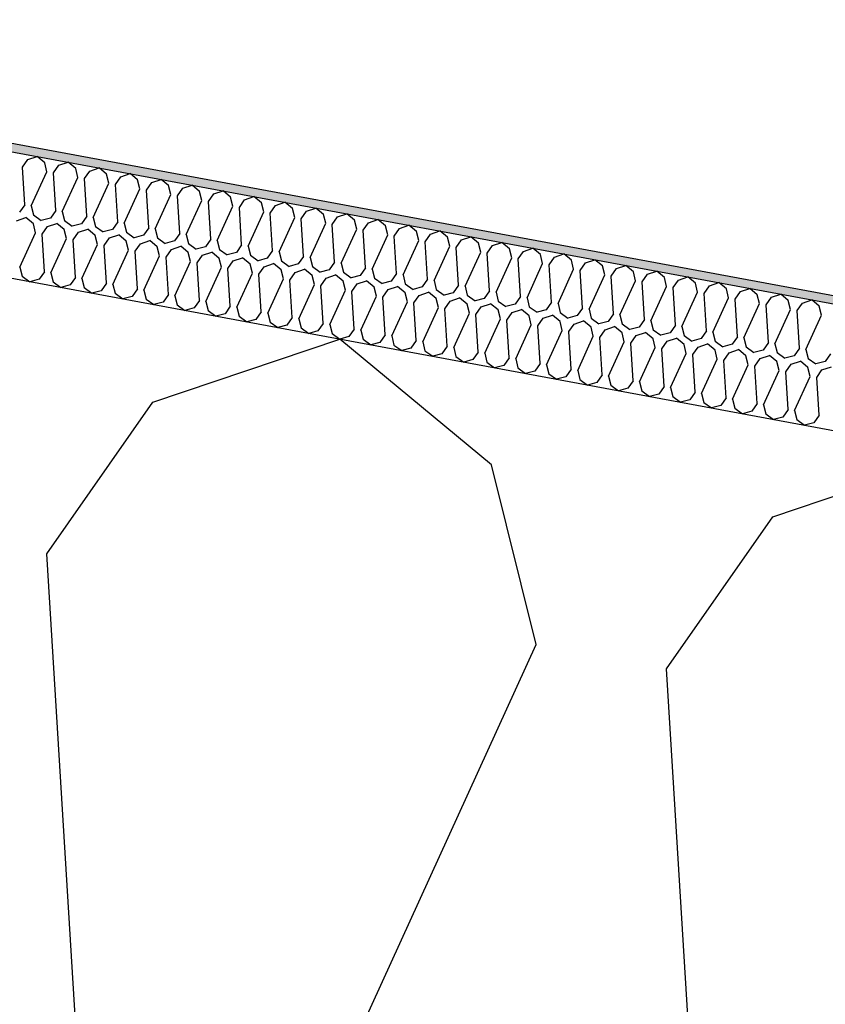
# Model space of a CAD drawing. Header units: millimetres. Extents: x -74465 to -41950, y -2141 to 15832.
# Tile 44 of 131: x -64397 to -64203, y 11302 to 11539. Entities that reach past the tile are written whole.
import ezdxf

# ---------------------------------------------------------------- set-up
doc = ezdxf.new("R2010")
doc.units = ezdxf.units.MM
doc.header["$LTSCALE"] = 0.5
doc.header["$MEASUREMENT"] = 0
doc.linetypes.add('PLINE', pattern=[0])
for name, color, linetype in [('26-- Yttertak (Skravur)(Nye konstruksjoner)', 7, 'Continuous'), ('26-- Yttertak(Nye konstruksjoner)', 7, 'Continuous'), ('262- Taktekking (Skravur)(Nye konstruksjoner)', 7, 'Continuous'), ('262- Taktekking(Nye konstruksjoner)', 7, 'Continuous')]:
    doc.layers.add(name, color=color, linetype=linetype)

# ---------------------------------------------------------------- blocks, each defined once
blk = doc.blocks.new('*X4')
at = {"layer": '26-- Yttertak (Skravur)(Nye konstruksjoner)', "linetype": 'PLINE'}
for p, q in [((-64365.04, 11446.74), (-64320.07, 11461.93)), ((-64283.54, 11431.63), (-64320.07, 11461.93)), ((-64390.63, 11410.15), (-64365.04, 11446.74)), ((-64215.82, 11419.08), (-64170.86, 11434.27)), ((-64272.76, 11388.3), (-64283.54, 11431.63)), ((-64241.41, 11382.49), (-64215.82, 11419.08)), ((-64379.44, 11229.1), (-64390.63, 11410.15)), ((-64348.09, 11223.29), (-64272.76, 11388.3)), ((-64230.22, 11201.44), (-64241.41, 11382.49))]:
    blk.add_line(p, q, dxfattribs=at)
blk = doc.blocks.new('*X5')
at = {"layer": '262- Taktekking (Skravur)(Nye konstruksjoner)', "linetype": 'PLINE'}
for p, q in [((-64396.47, 11503.35), (-64395.19, 11505.18)), ((-64395.19, 11505.18), (-64392.95, 11505.94)), ((-64391.12, 11504.43), (-64392.95, 11505.94)), ((-64390.58, 11502.26), (-64391.12, 11504.43)), ((-64387.73, 11503.8), (-64385.48, 11504.56)), ((-64383.66, 11503.05), (-64385.48, 11504.56)), ((-64395.91, 11494.3), (-64396.47, 11503.35)), ((-64394.35, 11494.01), (-64390.58, 11502.26)), ((-64389.01, 11501.97), (-64387.73, 11503.8)), ((-64388.45, 11492.92), (-64389.01, 11501.97)), ((-64383.12, 11500.88), (-64383.66, 11503.05)), ((-64381.55, 11500.59), (-64380.27, 11502.42)), ((-64380.27, 11502.42), (-64378.02, 11503.18)), ((-64376.2, 11501.66), (-64378.02, 11503.18)), ((-64375.66, 11499.5), (-64376.2, 11501.66)), ((-64372.81, 11501.04), (-64370.56, 11501.79)), ((-64368.74, 11500.28), (-64370.56, 11501.79)), ((-64386.89, 11492.63), (-64383.12, 11500.88)), ((-64380.99, 11491.54), (-64381.55, 11500.59)), ((-64379.42, 11491.25), (-64375.66, 11499.5)), ((-64374.09, 11499.21), (-64372.81, 11501.04)), ((-64373.53, 11490.15), (-64374.09, 11499.21)), ((-64368.2, 11498.11), (-64368.74, 11500.28)), ((-64366.63, 11497.82), (-64365.35, 11499.65)), ((-64365.35, 11499.65), (-64363.1, 11500.41)), ((-64361.28, 11498.9), (-64363.1, 11500.41)), ((-64371.96, 11489.86), (-64368.2, 11498.11)), ((-64366.07, 11488.77), (-64366.63, 11497.82)), ((-64360.74, 11496.73), (-64361.28, 11498.9)), ((-64359.17, 11496.44), (-64357.89, 11498.27)), ((-64357.89, 11498.27), (-64355.64, 11499.03)), ((-64353.81, 11497.51), (-64355.64, 11499.03)), ((-64353.28, 11495.35), (-64353.81, 11497.51)), ((-64351.71, 11495.06), (-64350.43, 11496.89)), ((-64350.43, 11496.89), (-64348.18, 11497.65)), ((-64346.35, 11496.13), (-64348.18, 11497.65)), ((-64364.5, 11488.48), (-64360.74, 11496.73)), ((-64358.61, 11487.39), (-64359.17, 11496.44)), ((-64357.04, 11487.1), (-64353.28, 11495.35)), ((-64351.15, 11486), (-64351.71, 11495.06)), ((-64345.81, 11493.97), (-64346.35, 11496.13)), ((-64344.25, 11493.67), (-64342.97, 11495.5)), ((-64342.97, 11495.5), (-64340.72, 11496.26)), ((-64338.89, 11494.75), (-64340.72, 11496.26)), ((-64338.35, 11492.58), (-64338.89, 11494.75)), ((-64335.51, 11494.12), (-64333.26, 11494.88)), ((-64331.43, 11493.37), (-64333.26, 11494.88)), ((-64395.91, 11494.3), (-64397.19, 11492.47)), ((-64394.35, 11494.01), (-64393.81, 11491.84)), ((-64388.45, 11492.92), (-64389.73, 11491.09)), ((-64386.89, 11492.63), (-64386.35, 11490.46)), ((-64349.58, 11485.71), (-64345.81, 11493.97)), ((-64343.69, 11484.62), (-64344.25, 11493.67)), ((-64342.12, 11484.33), (-64338.35, 11492.58)), ((-64336.79, 11492.29), (-64335.51, 11494.12)), ((-64336.23, 11483.24), (-64336.79, 11492.29)), ((-64330.89, 11491.2), (-64331.43, 11493.37)), ((-64329.33, 11490.91), (-64328.05, 11492.74)), ((-64328.05, 11492.74), (-64325.8, 11493.5)), ((-64323.97, 11491.98), (-64325.8, 11493.5)), ((-64320.58, 11491.36), (-64318.34, 11492.12)), ((-64316.51, 11490.6), (-64318.34, 11492.12)), ((-64397.93, 11490.43), (-64395.68, 11491.19)), ((-64393.85, 11489.68), (-64395.68, 11491.19)), ((-64393.31, 11487.51), (-64393.85, 11489.68)), ((-64393.81, 11491.84), (-64391.95, 11490.5)), ((-64389.73, 11491.09), (-64391.95, 11490.5)), ((-64390.47, 11489.05), (-64388.22, 11489.81)), ((-64386.39, 11488.3), (-64388.22, 11489.81)), ((-64386.35, 11490.46), (-64384.49, 11489.12)), ((-64382.27, 11489.71), (-64384.49, 11489.12)), ((-64380.99, 11491.54), (-64382.27, 11489.71)), ((-64379.42, 11491.25), (-64378.89, 11489.08)), ((-64373.53, 11490.15), (-64374.81, 11488.32)), ((-64371.96, 11489.86), (-64371.42, 11487.7)), ((-64334.66, 11482.95), (-64330.89, 11491.2)), ((-64328.77, 11481.86), (-64329.33, 11490.91)), ((-64327.2, 11481.57), (-64323.43, 11489.82)), ((-64323.43, 11489.82), (-64323.97, 11491.98)), ((-64321.86, 11489.53), (-64320.58, 11491.36)), ((-64315.97, 11488.43), (-64316.51, 11490.6)), ((-64314.4, 11488.14), (-64313.12, 11489.97)), ((-64313.12, 11489.97), (-64310.88, 11490.73)), ((-64309.05, 11489.22), (-64310.88, 11490.73)), ((-64397.08, 11479.26), (-64393.31, 11487.51)), ((-64391.75, 11487.22), (-64390.47, 11489.05)), ((-64385.85, 11486.13), (-64386.39, 11488.3)), ((-64384.28, 11485.84), (-64383.01, 11487.67)), ((-64383.01, 11487.67), (-64380.76, 11488.43)), ((-64378.93, 11486.91), (-64380.76, 11488.43)), ((-64378.89, 11489.08), (-64377.03, 11487.74)), ((-64374.81, 11488.32), (-64377.03, 11487.74)), ((-64371.42, 11487.7), (-64369.57, 11486.35)), ((-64366.07, 11488.77), (-64367.35, 11486.94)), ((-64364.5, 11488.48), (-64363.96, 11486.31)), ((-64358.61, 11487.39), (-64359.89, 11485.56)), ((-64321.3, 11480.47), (-64321.86, 11489.53)), ((-64319.74, 11480.18), (-64315.97, 11488.43)), ((-64313.84, 11479.09), (-64314.4, 11488.14)), ((-64308.51, 11487.05), (-64309.05, 11489.22)), ((-64306.94, 11486.76), (-64305.66, 11488.59)), ((-64305.66, 11488.59), (-64303.42, 11489.35)), ((-64301.59, 11487.83), (-64303.42, 11489.35)), ((-64301.05, 11485.67), (-64301.59, 11487.83)), ((-64298.2, 11487.21), (-64295.95, 11487.97)), ((-64294.13, 11486.45), (-64295.95, 11487.97)), ((-64391.19, 11478.17), (-64391.75, 11487.22)), ((-64389.62, 11477.88), (-64385.85, 11486.13)), ((-64383.73, 11476.79), (-64384.28, 11485.84)), ((-64378.39, 11484.75), (-64378.93, 11486.91)), ((-64376.82, 11484.46), (-64375.54, 11486.29)), ((-64375.54, 11486.29), (-64373.3, 11487.05)), ((-64371.47, 11485.53), (-64373.3, 11487.05)), ((-64370.93, 11483.36), (-64371.47, 11485.53)), ((-64367.35, 11486.94), (-64369.57, 11486.35)), ((-64369.36, 11483.07), (-64368.08, 11484.9)), ((-64368.08, 11484.9), (-64365.84, 11485.66)), ((-64364.01, 11484.15), (-64365.84, 11485.66)), ((-64363.96, 11486.31), (-64362.1, 11484.97)), ((-64359.89, 11485.56), (-64362.1, 11484.97)), ((-64357.04, 11487.1), (-64356.5, 11484.93)), ((-64356.5, 11484.93), (-64354.64, 11483.59)), ((-64351.15, 11486), (-64352.43, 11484.18)), ((-64349.58, 11485.71), (-64349.04, 11483.55)), ((-64312.28, 11478.8), (-64308.51, 11487.05)), ((-64306.38, 11477.71), (-64306.94, 11486.76)), ((-64304.82, 11477.42), (-64301.05, 11485.67)), ((-64299.48, 11485.38), (-64298.2, 11487.21)), ((-64298.92, 11476.33), (-64299.48, 11485.38)), ((-64293.59, 11484.29), (-64294.13, 11486.45)), ((-64292.02, 11484), (-64290.74, 11485.82)), ((-64290.74, 11485.82), (-64288.49, 11486.58)), ((-64286.67, 11485.07), (-64288.49, 11486.58)), ((-64286.13, 11482.9), (-64286.67, 11485.07)), ((-64283.28, 11484.44), (-64281.03, 11485.2)), ((-64279.21, 11483.69), (-64281.03, 11485.2)), ((-64382.16, 11476.5), (-64378.39, 11484.75)), ((-64376.26, 11475.4), (-64376.82, 11484.46)), ((-64374.7, 11475.11), (-64370.93, 11483.36)), ((-64368.8, 11474.02), (-64369.36, 11483.07)), ((-64363.47, 11481.98), (-64364.01, 11484.15)), ((-64361.9, 11481.69), (-64360.62, 11483.52)), ((-64360.62, 11483.52), (-64358.37, 11484.28)), ((-64356.55, 11482.77), (-64358.37, 11484.28)), ((-64356.01, 11480.6), (-64356.55, 11482.77)), ((-64352.43, 11484.18), (-64354.64, 11483.59)), ((-64353.16, 11482.14), (-64350.91, 11482.9)), ((-64349.09, 11481.38), (-64350.91, 11482.9)), ((-64349.04, 11483.55), (-64347.18, 11482.21)), ((-64344.97, 11482.79), (-64347.18, 11482.21)), ((-64343.69, 11484.62), (-64344.97, 11482.79)), ((-64342.12, 11484.33), (-64341.58, 11482.17)), ((-64336.23, 11483.24), (-64337.51, 11481.41)), ((-64334.66, 11482.95), (-64334.12, 11480.78)), ((-64297.35, 11476.03), (-64293.59, 11484.29)), ((-64291.46, 11474.94), (-64292.02, 11484)), ((-64289.89, 11474.65), (-64286.13, 11482.9)), ((-64284.56, 11482.61), (-64283.28, 11484.44)), ((-64284, 11473.56), (-64284.56, 11482.61)), ((-64278.67, 11481.52), (-64279.21, 11483.69)), ((-64277.1, 11481.23), (-64275.82, 11483.06)), ((-64275.82, 11483.06), (-64273.57, 11483.82)), ((-64271.74, 11482.3), (-64273.57, 11483.82)), ((-64367.24, 11473.73), (-64363.47, 11481.98)), ((-64361.34, 11472.64), (-64361.9, 11481.69)), ((-64359.78, 11472.35), (-64356.01, 11480.6)), ((-64354.44, 11480.31), (-64353.16, 11482.14)), ((-64353.88, 11471.26), (-64354.44, 11480.31)), ((-64348.55, 11479.22), (-64349.09, 11481.38)), ((-64346.98, 11478.93), (-64345.7, 11480.76)), ((-64345.7, 11480.76), (-64343.45, 11481.51)), ((-64341.63, 11480), (-64343.45, 11481.51)), ((-64341.58, 11482.17), (-64339.72, 11480.82)), ((-64337.51, 11481.41), (-64339.72, 11480.82)), ((-64334.12, 11480.78), (-64332.26, 11479.44)), ((-64328.77, 11481.86), (-64330.05, 11480.03)), ((-64327.2, 11481.57), (-64326.66, 11479.4)), ((-64321.3, 11480.47), (-64322.58, 11478.64)), ((-64319.74, 11480.18), (-64319.2, 11478.02)), ((-64282.43, 11473.27), (-64278.67, 11481.52)), ((-64276.54, 11472.18), (-64277.1, 11481.23)), ((-64274.97, 11471.89), (-64271.21, 11480.14)), ((-64271.21, 11480.14), (-64271.74, 11482.3)), ((-64269.64, 11479.85), (-64268.36, 11481.68)), ((-64268.36, 11481.68), (-64266.11, 11482.44)), ((-64264.28, 11480.92), (-64266.11, 11482.44)), ((-64263.75, 11478.75), (-64264.28, 11480.92)), ((-64262.18, 11478.46), (-64260.9, 11480.29)), ((-64260.9, 11480.29), (-64258.65, 11481.05)), ((-64256.82, 11479.54), (-64258.65, 11481.05)), ((-64397.08, 11479.26), (-64396.54, 11477.1)), ((-64391.19, 11478.17), (-64392.47, 11476.34)), ((-64389.62, 11477.88), (-64389.08, 11475.71)), ((-64352.31, 11470.97), (-64348.55, 11479.22)), ((-64346.42, 11469.87), (-64346.98, 11478.93)), ((-64344.85, 11469.58), (-64341.09, 11477.83)), ((-64341.09, 11477.83), (-64341.63, 11480)), ((-64339.52, 11477.54), (-64338.24, 11479.37)), ((-64338.24, 11479.37), (-64335.99, 11480.13)), ((-64334.17, 11478.62), (-64335.99, 11480.13)), ((-64333.63, 11476.45), (-64334.17, 11478.62)), ((-64330.05, 11480.03), (-64332.26, 11479.44)), ((-64332.06, 11476.16), (-64330.78, 11477.99)), ((-64330.78, 11477.99), (-64328.53, 11478.75)), ((-64326.7, 11477.23), (-64328.53, 11478.75)), ((-64326.66, 11479.4), (-64324.8, 11478.06)), ((-64322.58, 11478.64), (-64324.8, 11478.06)), ((-64319.2, 11478.02), (-64317.34, 11476.67)), ((-64313.84, 11479.09), (-64315.12, 11477.26)), ((-64312.28, 11478.8), (-64311.74, 11476.63)), ((-64269.08, 11470.79), (-64269.64, 11479.85)), ((-64267.51, 11470.5), (-64263.75, 11478.75)), ((-64261.62, 11469.41), (-64262.18, 11478.46)), ((-64256.28, 11477.37), (-64256.82, 11479.54)), ((-64254.72, 11477.08), (-64253.44, 11478.91)), ((-64253.44, 11478.91), (-64251.19, 11479.67)), ((-64249.36, 11478.16), (-64251.19, 11479.67)), ((-64248.82, 11475.99), (-64249.36, 11478.16)), ((-64245.98, 11477.53), (-64243.73, 11478.29)), ((-64241.9, 11476.77), (-64243.73, 11478.29)), ((-64396.54, 11477.1), (-64394.68, 11475.75)), ((-64392.47, 11476.34), (-64394.68, 11475.75)), ((-64389.08, 11475.71), (-64387.22, 11474.37)), ((-64383.73, 11476.79), (-64385, 11474.96)), ((-64382.16, 11476.5), (-64381.62, 11474.33)), ((-64376.26, 11475.4), (-64377.54, 11473.58)), ((-64338.96, 11468.49), (-64339.52, 11477.54)), ((-64337.39, 11468.2), (-64333.63, 11476.45)), ((-64331.5, 11467.11), (-64332.06, 11476.16)), ((-64326.17, 11475.07), (-64326.7, 11477.23)), ((-64324.6, 11474.78), (-64323.32, 11476.61)), ((-64323.32, 11476.61), (-64321.07, 11477.37)), ((-64319.24, 11475.85), (-64321.07, 11477.37)), ((-64318.7, 11473.69), (-64319.24, 11475.85)), ((-64315.12, 11477.26), (-64317.34, 11476.67)), ((-64315.86, 11475.22), (-64313.61, 11475.98)), ((-64311.78, 11474.47), (-64313.61, 11475.98)), ((-64311.74, 11476.63), (-64309.88, 11475.29)), ((-64307.66, 11475.88), (-64309.88, 11475.29)), ((-64306.38, 11477.71), (-64307.66, 11475.88)), ((-64304.82, 11477.42), (-64304.28, 11475.25)), ((-64298.92, 11476.33), (-64300.2, 11474.5)), ((-64297.35, 11476.03), (-64296.82, 11473.87)), ((-64260.05, 11469.12), (-64256.28, 11477.37)), ((-64254.16, 11468.03), (-64254.72, 11477.08)), ((-64252.59, 11467.74), (-64248.82, 11475.99)), ((-64247.26, 11475.7), (-64245.98, 11477.53)), ((-64246.7, 11466.65), (-64247.26, 11475.7)), ((-64241.36, 11474.61), (-64241.9, 11476.77)), ((-64239.8, 11474.32), (-64238.52, 11476.15)), ((-64238.52, 11476.15), (-64236.27, 11476.9)), ((-64234.44, 11475.39), (-64236.27, 11476.9)), ((-64233.9, 11473.22), (-64234.44, 11475.39)), ((-64231.05, 11474.76), (-64228.81, 11475.52)), ((-64226.98, 11474.01), (-64228.81, 11475.52)), ((-64385, 11474.96), (-64387.22, 11474.37)), ((-64381.62, 11474.33), (-64379.76, 11472.99)), ((-64377.54, 11473.58), (-64379.76, 11472.99)), ((-64374.7, 11475.11), (-64374.16, 11472.95)), ((-64368.8, 11474.02), (-64370.08, 11472.19)), ((-64367.24, 11473.73), (-64366.7, 11471.56)), ((-64329.93, 11466.82), (-64326.17, 11475.07)), ((-64324.04, 11465.72), (-64324.6, 11474.78)), ((-64322.47, 11465.43), (-64318.7, 11473.69)), ((-64317.14, 11473.39), (-64315.86, 11475.22)), ((-64316.58, 11464.34), (-64317.14, 11473.39)), ((-64311.24, 11472.3), (-64311.78, 11474.47)), ((-64309.68, 11472.01), (-64308.4, 11473.84)), ((-64308.4, 11473.84), (-64306.15, 11474.6)), ((-64304.32, 11473.09), (-64306.15, 11474.6)), ((-64303.78, 11470.92), (-64304.32, 11473.09)), ((-64304.28, 11475.25), (-64302.42, 11473.91)), ((-64300.2, 11474.5), (-64302.42, 11473.91)), ((-64300.94, 11472.46), (-64298.69, 11473.22)), ((-64296.86, 11471.7), (-64298.69, 11473.22)), ((-64296.82, 11473.87), (-64294.96, 11472.53)), ((-64292.74, 11473.11), (-64294.96, 11472.53)), ((-64291.46, 11474.94), (-64292.74, 11473.11)), ((-64289.89, 11474.65), (-64289.36, 11472.49)), ((-64284, 11473.56), (-64285.28, 11471.73)), ((-64282.43, 11473.27), (-64281.89, 11471.1)), ((-64245.13, 11466.36), (-64241.36, 11474.61)), ((-64239.24, 11465.26), (-64239.8, 11474.32)), ((-64237.67, 11464.97), (-64233.9, 11473.22)), ((-64232.33, 11472.93), (-64231.05, 11474.76)), ((-64226.44, 11471.84), (-64226.98, 11474.01)), ((-64224.87, 11471.55), (-64223.59, 11473.38)), ((-64223.59, 11473.38), (-64221.35, 11474.14)), ((-64219.52, 11472.62), (-64221.35, 11474.14)), ((-64374.16, 11472.95), (-64372.3, 11471.61)), ((-64370.08, 11472.19), (-64372.3, 11471.61)), ((-64366.7, 11471.56), (-64364.84, 11470.22)), ((-64362.62, 11470.81), (-64364.84, 11470.22)), ((-64361.34, 11472.64), (-64362.62, 11470.81)), ((-64359.78, 11472.35), (-64359.24, 11470.18)), ((-64353.88, 11471.26), (-64355.16, 11469.43)), ((-64352.31, 11470.97), (-64351.78, 11468.8)), ((-64315.01, 11464.05), (-64311.24, 11472.3)), ((-64309.12, 11462.96), (-64309.68, 11472.01)), ((-64307.55, 11462.67), (-64303.78, 11470.92)), ((-64302.22, 11470.63), (-64300.94, 11472.46)), ((-64296.32, 11469.54), (-64296.86, 11471.7)), ((-64294.75, 11469.25), (-64293.48, 11471.08)), ((-64293.48, 11471.08), (-64291.23, 11471.84)), ((-64289.4, 11470.32), (-64291.23, 11471.84)), ((-64289.36, 11472.49), (-64287.5, 11471.14)), ((-64285.28, 11471.73), (-64287.5, 11471.14)), ((-64281.89, 11471.1), (-64280.04, 11469.76)), ((-64276.54, 11472.18), (-64277.82, 11470.35)), ((-64274.97, 11471.89), (-64274.43, 11469.72)), ((-64269.08, 11470.79), (-64270.36, 11468.96)), ((-64231.77, 11463.88), (-64232.33, 11472.93)), ((-64230.21, 11463.59), (-64226.44, 11471.84)), ((-64224.31, 11462.5), (-64224.87, 11471.55)), ((-64218.98, 11470.46), (-64219.52, 11472.62)), ((-64217.41, 11470.17), (-64216.13, 11472)), ((-64216.13, 11472), (-64213.88, 11472.76)), ((-64212.06, 11471.24), (-64213.88, 11472.76)), ((-64211.52, 11469.08), (-64212.06, 11471.24)), ((-64208.67, 11470.61), (-64206.42, 11471.37)), ((-64204.6, 11469.86), (-64206.42, 11471.37)), ((-64359.24, 11470.18), (-64357.38, 11468.84)), ((-64355.16, 11469.43), (-64357.38, 11468.84)), ((-64351.78, 11468.8), (-64349.92, 11467.46)), ((-64346.42, 11469.87), (-64347.7, 11468.04)), ((-64344.85, 11469.58), (-64344.31, 11467.42)), ((-64338.96, 11468.49), (-64340.24, 11466.66)), ((-64301.66, 11461.58), (-64302.22, 11470.63)), ((-64300.09, 11461.29), (-64296.32, 11469.54)), ((-64294.2, 11460.19), (-64294.75, 11469.25)), ((-64288.86, 11468.15), (-64289.4, 11470.32)), ((-64287.29, 11467.86), (-64286.01, 11469.69)), ((-64286.01, 11469.69), (-64283.77, 11470.45)), ((-64281.94, 11468.94), (-64283.77, 11470.45)), ((-64281.4, 11466.77), (-64281.94, 11468.94)), ((-64277.82, 11470.35), (-64280.04, 11469.76)), ((-64279.83, 11466.48), (-64278.55, 11468.31)), ((-64278.55, 11468.31), (-64276.31, 11469.07)), ((-64274.48, 11467.55), (-64276.31, 11469.07)), ((-64274.43, 11469.72), (-64272.57, 11468.38)), ((-64270.36, 11468.96), (-64272.57, 11468.38)), ((-64267.51, 11470.5), (-64266.97, 11468.34)), ((-64266.97, 11468.34), (-64265.11, 11467)), ((-64261.62, 11469.41), (-64262.9, 11467.58)), ((-64260.05, 11469.12), (-64259.51, 11466.95)), ((-64222.75, 11462.21), (-64218.98, 11470.46)), ((-64216.85, 11461.11), (-64217.41, 11470.17)), ((-64215.29, 11460.82), (-64211.52, 11469.08)), ((-64209.95, 11468.78), (-64208.67, 11470.61)), ((-64209.39, 11459.73), (-64209.95, 11468.78)), ((-64204.06, 11467.69), (-64204.6, 11469.86)), ((-64347.7, 11468.04), (-64349.92, 11467.46)), ((-64344.31, 11467.42), (-64342.46, 11466.07)), ((-64340.24, 11466.66), (-64342.46, 11466.07)), ((-64337.39, 11468.2), (-64336.85, 11466.03)), ((-64336.85, 11466.03), (-64335, 11464.69)), ((-64331.5, 11467.11), (-64332.78, 11465.28)), ((-64329.93, 11466.82), (-64329.39, 11464.65)), ((-64292.63, 11459.9), (-64288.86, 11468.15)), ((-64286.73, 11458.81), (-64287.29, 11467.86)), ((-64285.17, 11458.52), (-64281.4, 11466.77)), ((-64279.27, 11457.43), (-64279.83, 11466.48)), ((-64273.94, 11465.39), (-64274.48, 11467.55)), ((-64272.37, 11465.1), (-64271.09, 11466.93)), ((-64271.09, 11466.93), (-64268.84, 11467.69)), ((-64267.02, 11466.17), (-64268.84, 11467.69)), ((-64266.48, 11464.01), (-64267.02, 11466.17)), ((-64262.9, 11467.58), (-64265.11, 11467)), ((-64263.63, 11465.54), (-64261.38, 11466.3)), ((-64259.56, 11464.79), (-64261.38, 11466.3)), ((-64259.51, 11466.95), (-64257.65, 11465.61)), ((-64255.44, 11466.2), (-64257.65, 11465.61)), ((-64254.16, 11468.03), (-64255.44, 11466.2)), ((-64252.59, 11467.74), (-64252.05, 11465.57)), ((-64246.7, 11466.65), (-64247.98, 11464.82)), ((-64245.13, 11466.36), (-64244.59, 11464.19)), ((-64207.82, 11459.44), (-64204.06, 11467.69)), ((-64332.78, 11465.28), (-64335, 11464.69)), ((-64329.39, 11464.65), (-64327.53, 11463.31)), ((-64325.32, 11463.9), (-64327.53, 11463.31)), ((-64324.04, 11465.72), (-64325.32, 11463.9)), ((-64322.47, 11465.43), (-64321.93, 11463.27)), ((-64316.58, 11464.34), (-64317.86, 11462.51)), ((-64315.01, 11464.05), (-64314.47, 11461.89)), ((-64277.71, 11457.14), (-64273.94, 11465.39)), ((-64271.81, 11456.05), (-64272.37, 11465.1)), ((-64270.25, 11455.75), (-64266.48, 11464.01)), ((-64264.91, 11463.72), (-64263.63, 11465.54)), ((-64264.35, 11454.66), (-64264.91, 11463.72)), ((-64259.02, 11462.62), (-64259.56, 11464.79)), ((-64257.45, 11462.33), (-64256.17, 11464.16)), ((-64256.17, 11464.16), (-64253.92, 11464.92)), ((-64252.1, 11463.41), (-64253.92, 11464.92)), ((-64252.05, 11465.57), (-64250.19, 11464.23)), ((-64247.98, 11464.82), (-64250.19, 11464.23)), ((-64248.71, 11462.78), (-64246.46, 11463.54)), ((-64244.64, 11462.02), (-64246.46, 11463.54)), ((-64244.59, 11464.19), (-64242.73, 11462.85)), ((-64239.24, 11465.26), (-64240.52, 11463.43)), ((-64237.67, 11464.97), (-64237.13, 11462.81)), ((-64231.77, 11463.88), (-64233.05, 11462.05)), ((-64230.21, 11463.59), (-64229.67, 11461.42)), ((-64321.93, 11463.27), (-64320.07, 11461.93)), ((-64317.86, 11462.51), (-64320.07, 11461.93)), ((-64314.47, 11461.89), (-64312.61, 11460.54)), ((-64309.12, 11462.96), (-64310.4, 11461.13)), ((-64307.55, 11462.67), (-64307.01, 11460.5)), ((-64301.66, 11461.58), (-64302.94, 11459.75)), ((-64300.09, 11461.29), (-64299.55, 11459.12)), ((-64262.78, 11454.37), (-64259.02, 11462.62)), ((-64256.89, 11453.28), (-64257.45, 11462.33)), ((-64255.32, 11452.99), (-64251.56, 11461.24)), ((-64251.56, 11461.24), (-64252.1, 11463.41)), ((-64249.99, 11460.95), (-64248.71, 11462.78)), ((-64244.1, 11459.86), (-64244.64, 11462.02)), ((-64240.52, 11463.43), (-64242.73, 11462.85)), ((-64242.53, 11459.57), (-64241.25, 11461.4)), ((-64241.25, 11461.4), (-64239, 11462.16)), ((-64237.17, 11460.64), (-64239, 11462.16)), ((-64237.13, 11462.81), (-64235.27, 11461.46)), ((-64233.05, 11462.05), (-64235.27, 11461.46)), ((-64229.67, 11461.42), (-64227.81, 11460.08)), ((-64224.31, 11462.5), (-64225.59, 11460.67)), ((-64222.75, 11462.21), (-64222.21, 11460.04)), ((-64310.4, 11461.13), (-64312.61, 11460.54)), ((-64307.01, 11460.5), (-64305.15, 11459.16)), ((-64302.94, 11459.75), (-64305.15, 11459.16)), ((-64299.55, 11459.12), (-64297.69, 11457.78)), ((-64294.2, 11460.19), (-64295.47, 11458.36)), ((-64292.63, 11459.9), (-64292.09, 11457.74)), ((-64286.73, 11458.81), (-64288.01, 11456.98)), ((-64249.43, 11451.9), (-64249.99, 11460.95)), ((-64247.86, 11451.61), (-64244.1, 11459.86)), ((-64241.97, 11450.51), (-64242.53, 11459.57)), ((-64236.64, 11458.47), (-64237.17, 11460.64)), ((-64235.07, 11458.18), (-64233.79, 11460.01)), ((-64233.79, 11460.01), (-64231.54, 11460.77)), ((-64229.71, 11459.26), (-64231.54, 11460.77)), ((-64229.17, 11457.09), (-64229.71, 11459.26)), ((-64225.59, 11460.67), (-64227.81, 11460.08)), ((-64226.33, 11458.63), (-64224.08, 11459.39)), ((-64222.25, 11457.88), (-64224.08, 11459.39)), ((-64222.21, 11460.04), (-64220.35, 11458.7)), ((-64218.13, 11459.29), (-64220.35, 11458.7)), ((-64216.85, 11461.11), (-64218.13, 11459.29)), ((-64215.29, 11460.82), (-64214.75, 11458.66)), ((-64209.39, 11459.73), (-64210.67, 11457.9)), ((-64207.82, 11459.44), (-64207.29, 11457.28)), ((-64295.47, 11458.36), (-64297.69, 11457.78)), ((-64292.09, 11457.74), (-64290.23, 11456.39)), ((-64288.01, 11456.98), (-64290.23, 11456.39)), ((-64285.17, 11458.52), (-64284.63, 11456.35)), ((-64279.27, 11457.43), (-64280.55, 11455.6)), ((-64277.71, 11457.14), (-64277.17, 11454.97)), ((-64240.4, 11450.22), (-64236.64, 11458.47)), ((-64234.51, 11449.13), (-64235.07, 11458.18)), ((-64232.94, 11448.84), (-64229.17, 11457.09)), ((-64227.61, 11456.8), (-64226.33, 11458.63)), ((-64227.05, 11447.75), (-64227.61, 11456.8)), ((-64221.71, 11455.71), (-64222.25, 11457.88)), ((-64220.15, 11455.42), (-64218.87, 11457.25)), ((-64218.87, 11457.25), (-64216.62, 11458.01)), ((-64214.79, 11456.49), (-64216.62, 11458.01)), ((-64214.25, 11454.33), (-64214.79, 11456.49)), ((-64214.75, 11458.66), (-64212.89, 11457.32)), ((-64210.67, 11457.9), (-64212.89, 11457.32)), ((-64211.41, 11455.87), (-64209.16, 11456.62)), ((-64207.33, 11455.11), (-64209.16, 11456.62)), ((-64207.29, 11457.28), (-64205.43, 11455.93)), ((-64203.21, 11456.52), (-64205.43, 11455.93)), ((-64201.93, 11458.35), (-64203.21, 11456.52)), ((-64284.63, 11456.35), (-64282.77, 11455.01)), ((-64280.55, 11455.6), (-64282.77, 11455.01)), ((-64277.17, 11454.97), (-64275.31, 11453.63)), ((-64273.09, 11454.22), (-64275.31, 11453.63)), ((-64271.81, 11456.05), (-64273.09, 11454.22)), ((-64270.25, 11455.75), (-64269.71, 11453.59)), ((-64264.35, 11454.66), (-64265.63, 11452.83)), ((-64262.78, 11454.37), (-64262.25, 11452.21)), ((-64225.48, 11447.46), (-64221.71, 11455.71)), ((-64219.59, 11446.37), (-64220.15, 11455.42)), ((-64218.02, 11446.08), (-64214.25, 11454.33)), ((-64212.69, 11454.04), (-64211.41, 11455.87)), ((-64206.79, 11452.94), (-64207.33, 11455.11)), ((-64205.22, 11452.65), (-64203.95, 11454.48)), ((-64203.95, 11454.48), (-64201.7, 11455.24)), ((-64269.71, 11453.59), (-64267.85, 11452.25)), ((-64265.63, 11452.83), (-64267.85, 11452.25)), ((-64262.25, 11452.21), (-64260.39, 11450.86)), ((-64256.89, 11453.28), (-64258.17, 11451.45)), ((-64255.32, 11452.99), (-64254.78, 11450.82)), ((-64249.43, 11451.9), (-64250.71, 11450.07)), ((-64212.13, 11444.98), (-64212.69, 11454.04)), ((-64210.56, 11444.69), (-64206.79, 11452.94)), ((-64204.67, 11443.6), (-64205.22, 11452.65)), ((-64258.17, 11451.45), (-64260.39, 11450.86)), ((-64254.78, 11450.82), (-64252.93, 11449.48)), ((-64250.71, 11450.07), (-64252.93, 11449.48)), ((-64247.86, 11451.61), (-64247.32, 11449.44)), ((-64247.32, 11449.44), (-64245.46, 11448.1)), ((-64241.97, 11450.51), (-64243.25, 11448.68)), ((-64240.4, 11450.22), (-64239.86, 11448.06)), ((-64243.25, 11448.68), (-64245.46, 11448.1)), ((-64239.86, 11448.06), (-64238, 11446.72)), ((-64235.79, 11447.3), (-64238, 11446.72)), ((-64234.51, 11449.13), (-64235.79, 11447.3)), ((-64232.94, 11448.84), (-64232.4, 11446.67)), ((-64227.05, 11447.75), (-64228.33, 11445.92)), ((-64225.48, 11447.46), (-64224.94, 11445.29)), ((-64232.4, 11446.67), (-64230.54, 11445.33)), ((-64228.33, 11445.92), (-64230.54, 11445.33)), ((-64224.94, 11445.29), (-64223.08, 11443.95)), ((-64219.59, 11446.37), (-64220.87, 11444.54)), ((-64218.02, 11446.08), (-64217.48, 11443.91)), ((-64212.13, 11444.98), (-64213.41, 11443.15)), ((-64210.56, 11444.69), (-64210.02, 11442.53)), ((-64220.87, 11444.54), (-64223.08, 11443.95)), ((-64217.48, 11443.91), (-64215.62, 11442.57)), ((-64213.41, 11443.15), (-64215.62, 11442.57)), ((-64210.02, 11442.53), (-64208.16, 11441.18)), ((-64204.67, 11443.6), (-64205.94, 11441.77)), ((-64205.94, 11441.77), (-64208.16, 11441.18))]:
    blk.add_line(p, q, dxfattribs=at)

msp = doc.modelspace()

# ---------------------------------------------------------------- hatches: boundary and pattern name
at = {"layer": '262- Taktekking (Skravur)(Nye konstruksjoner)', "linetype": 'Continuous'}
msp.add_hatch(color=256, dxfattribs=at).paths.add_polyline_path([(-67556.57, 12092.29), (-60906.57, 10859.78), (-60906.57, 10861.82), (-67556.57, 12094.32)])

# ---------------------------------------------------------------- linework, layer by layer
at = {"layer": '262- Taktekking(Nye konstruksjoner)', "linetype": 'PLINE'}
for p, q in [((-67576.57, 12098.03), (-60906.57, 10861.82)), ((-67576.57, 12095.99), (-60906.57, 10859.78))]:
    msp.add_line(p, q, dxfattribs=at)
at = {"layer": '262- Taktekking(Nye konstruksjoner)', "linetype": 'PLINE', "flags": 128}
msp.add_lwpolyline([(-67576.57, 12065.48), (-61126.57, 10870.05), (-60926.57, 10832.98), (-60908.57, 10829.64), (-60906.57, 10829.27)], dxfattribs=at)

# ---------------------------------------------------------------- block references
at = {"layer": '26-- Yttertak(Nye konstruksjoner)'}
msp.add_blockref('*X4', (0, 0), dxfattribs=at)
at = {"layer": '262- Taktekking(Nye konstruksjoner)'}
msp.add_blockref('*X5', (0, 0), dxfattribs=at)

doc.saveas('drawing.dxf')
